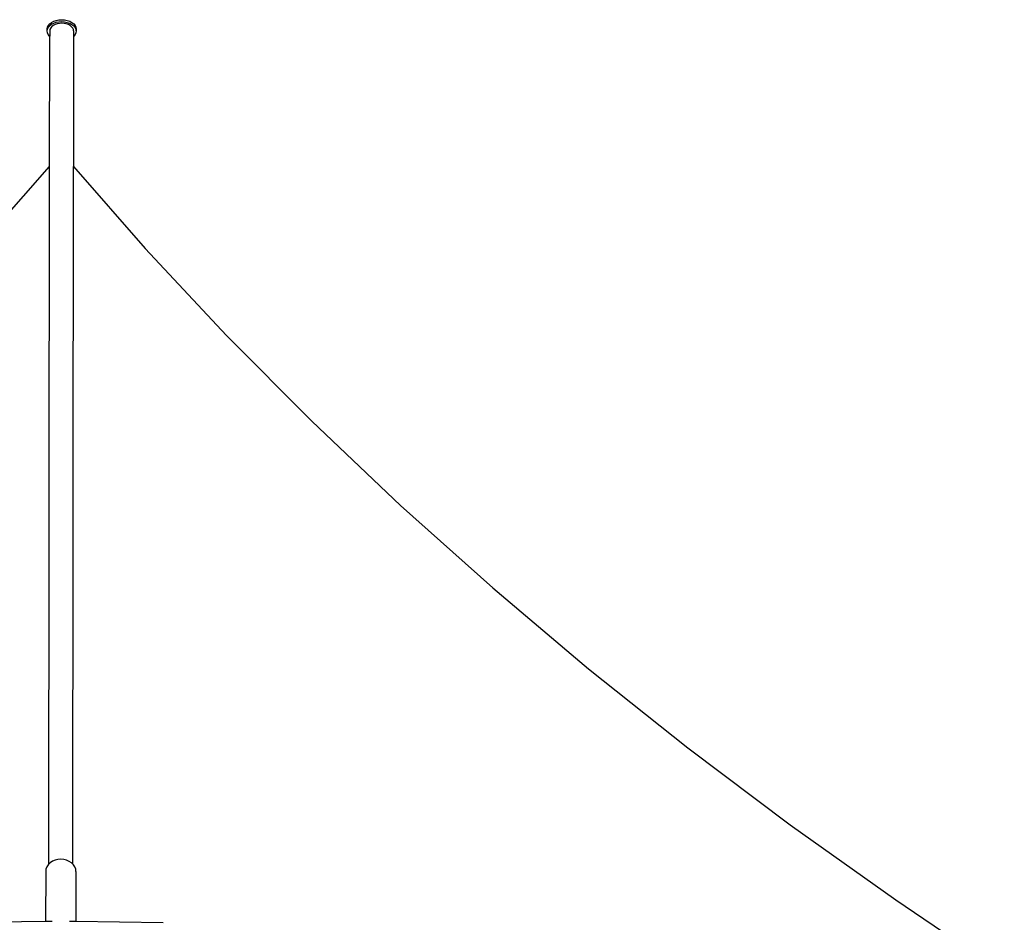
# Model space of a CAD drawing. Extents: x -113 to 145, y -81 to 74.
# Tile 9 of 9: x 13 to 111, y -15 to 74. Entities that reach past the tile are written whole.
import ezdxf

# ---------------------------------------------------------------- set-up
doc = ezdxf.new("R2010")
doc.units = 0
doc.header["$MEASUREMENT"] = 0
doc.layers.get('0').update_dxf_attribs({"linetype": 'CONTINUOUS'})

msp = doc.modelspace()

# ---------------------------------------------------------------- linework, layer by layer
for p, q in [((16.96, 74.412), (17.231, 74.464)), ((17.231, 74.464), (17.511, 74.481)), ((17.511, 74.481), (17.792, 74.463)), ((17.792, 74.463), (18.062, 74.41)), ((16.069, 73.37), (16.07, 73.562)), ((16.069, 73.37), (16.098, 73.55)), ((16.07, 73.562), (16.098, 73.742)), ((16.098, 73.742), (16.18, 73.915)), ((16.098, 73.55), (16.18, 73.723)), ((16.18, 73.915), (16.314, 74.074)), ((16.18, 73.723), (16.313, 73.882)), ((16.313, 73.882), (16.493, 74.021)), ((16.314, 74.074), (16.493, 74.213)), ((16.344, 73.518), (16.321, 73.37)), ((16.412, 73.661), (16.344, 73.518)), ((16.522, 73.792), (16.412, 73.661)), ((16.493, 74.213), (16.711, 74.328)), ((16.493, 74.021), (16.711, 74.136)), ((16.67, 73.907), (16.522, 73.792)), ((16.85, 74.001), (16.67, 73.907)), ((16.711, 74.328), (16.96, 74.412)), ((16.711, 74.136), (16.96, 74.22)), ((17.056, 74.071), (16.85, 74.001)), ((16.96, 74.22), (17.23, 74.272)), ((17.279, 74.114), (17.056, 74.071)), ((17.23, 74.272), (17.511, 74.289)), ((17.51, 74.128), (17.279, 74.114)), ((17.742, 74.113), (17.51, 74.128)), ((17.511, 74.289), (17.792, 74.271)), ((17.965, 74.069), (17.742, 74.113)), ((17.792, 74.271), (18.061, 74.218)), ((18.17, 73.999), (17.965, 74.069)), ((18.061, 74.218), (18.31, 74.132)), ((18.062, 74.41), (18.31, 74.324)), ((18.349, 73.904), (18.17, 73.999)), ((18.31, 74.324), (18.528, 74.209)), ((18.31, 74.132), (18.527, 74.017)), ((18.497, 73.788), (18.349, 73.904)), ((18.606, 73.656), (18.497, 73.788)), ((18.527, 74.017), (18.706, 73.877)), ((18.528, 74.209), (18.706, 74.069)), ((18.673, 73.513), (18.606, 73.656)), ((18.696, 73.365), (18.673, 73.513)), ((18.706, 74.069), (18.839, 73.909)), ((18.706, 73.877), (18.838, 73.717)), ((18.838, 73.717), (18.92, 73.544)), ((18.839, 73.909), (18.92, 73.736)), ((18.92, 73.736), (18.947, 73.556)), ((18.92, 73.544), (18.932, 73.462)), ((18.947, 73.556), (18.932, 73.462)), ((18.947, 73.364), (18.947, 73.556)), ((16.096, 73.191), (16.069, 73.37)), ((16.178, 73.017), (16.096, 73.191)), ((16.31, 72.858), (16.178, 73.017)), ((16.303, 59.894), (16.32, 72.85)), ((16.32, 72.85), (16.31, 72.858)), ((16.321, 73.37), (16.32, 72.85)), ((18.695, 72.847), (18.678, 59.89)), ((18.696, 73.365), (18.695, 72.847)), ((18.703, 72.853), (18.695, 72.847)), ((18.836, 73.012), (18.703, 72.853)), ((18.918, 73.185), (18.836, 73.012)), ((18.947, 73.364), (18.918, 73.185)), ((18.932, 73.462), (18.947, 73.364)), ((9.153, 51.758), (16.303, 59.894)), ((16.234, -9.471), (16.303, 59.894)), ((18.609, -9.473), (18.678, 59.89)), ((18.678, 59.89), (25.826, 51.734)), ((25.826, 51.734), (33.919, 43.07)), ((33.919, 43.07), (42.385, 34.551)), ((51.215, 26.185), (42.385, 34.551)), ((51.215, 26.185), (60.399, 17.981)), ((60.399, 17.981), (69.928, 9.95)), ((69.928, 9.95), (79.792, 2.098)), ((79.792, 2.098), (89.979, -5.565)), ((89.979, -5.565), (100.479, -13.032)), ((16.03, -9.746), (15.943, -9.975)), ((16.169, -9.534), (16.03, -9.746)), ((16.234, -9.471), (16.169, -9.534)), ((16.357, -9.349), (16.234, -9.471)), ((16.586, -9.197), (16.357, -9.349)), ((16.847, -9.085), (16.586, -9.197)), ((17.13, -9.016), (16.847, -9.085)), ((17.424, -8.993), (17.13, -9.016)), ((17.718, -9.017), (17.424, -8.993)), ((18.001, -9.087), (17.718, -9.017)), ((18.261, -9.201), (18.001, -9.087)), ((18.489, -9.354), (18.261, -9.201)), ((18.609, -9.473), (18.489, -9.354)), ((18.676, -9.539), (18.609, -9.473)), ((18.815, -9.752), (18.676, -9.539)), ((18.9, -9.981), (18.815, -9.752)), ((15.914, -10.214), (15.91, -15.164)), ((15.943, -9.975), (15.914, -10.214)), ((18.928, -10.22), (18.9, -9.981)), ((18.928, -10.22), (18.925, -15.165)), ((100.479, -13.032), (111.28, -20.293)), ((7.28, -15.256), (15.91, -15.164)), ((15.91, -15.164), (16.55, -15.157)), ((18.283, -15.158), (18.925, -15.165)), ((18.925, -15.165), (27.618, -15.266))]:
    msp.add_line(p, q)

doc.saveas('drawing.dxf')
